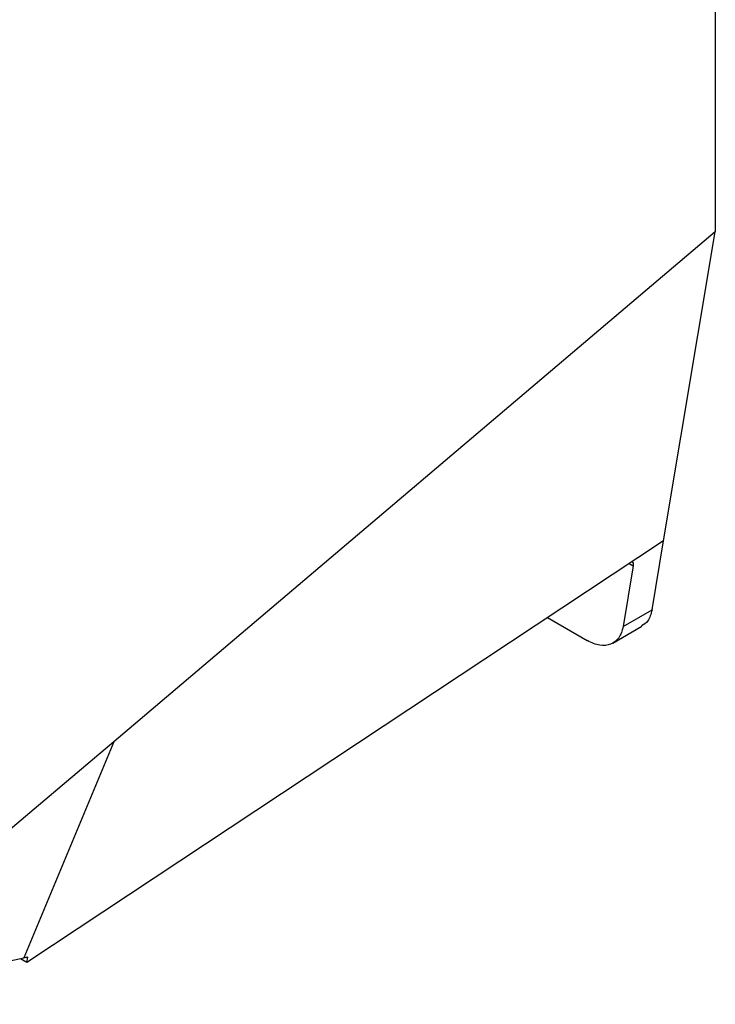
# Model space of a CAD drawing. Header units: millimetres. Extents: x 156922 to 157823, y 112322 to 113312.
# Tile 113 of 123: x 157748 to 157816, y 113022 to 113118. Entities that reach past the tile are written whole.
import ezdxf

# ---------------------------------------------------------------- set-up
doc = ezdxf.new("R2010")
doc.units = ezdxf.units.MM

msp = doc.modelspace()

# ---------------------------------------------------------------- linework, layer by layer
at = {"color": 7, "linetype": 'Continuous', "lineweight": 25}
for p, q in [((157816.268, 113157.619), (157816.268, 113097.712)), ((157816.268, 113097.712), (157757.601, 113047.986)), ((157811.224, 113067.589), (157816.268, 113097.712)), ((157811.224, 113067.589), (157749.133, 113026.458)), ((157810.096, 113060.855), (157811.224, 113067.589)), ((157807.873, 113065.37), (157808.26, 113065.147)), ((157808.26, 113065.147), (157807.268, 113059.222)), ((157807.268, 113059.222), (157810.096, 113060.855)), ((157799.911, 113060.095), (157803.786, 113057.858)), ((157806.286, 113057.611), (157809.114, 113059.244)), ((157757.601, 113047.986), (157727.379, 113022.368)), ((157757.601, 113047.986), (157748.854, 113026.89)), ((157727.379, 113022.369), (157748.854, 113026.89)), ((157749.133, 113026.458), (157748.51, 113026.818)), ((157749.133, 113026.459), (157749.217, 113026.967))]:
    msp.add_line(p, q, dxfattribs=at)
for points, knots in [([(157808.14, 113065.553), (157808.187, 113065.511), (157808.281, 113065.426), (157808.267, 113065.241), (157808.26, 113065.147)], [0, 0, 0, 0, 0.494826, 1, 1, 1, 1]), ([(157810.096, 113060.855), (157809.991, 113060.448), (157809.808, 113059.735), (157809.301, 113059.424), (157809.083, 113059.291)], [0, 0, 0, 0, 0.571041, 1, 1, 1, 1]), ([(157807.268, 113059.222), (157807.196, 113058.795), (157807.053, 113058.425), (157806.642, 113057.839), (157806.374, 113057.625), (157805.743, 113057.378), (157805.382, 113057.346), (157804.609, 113057.467), (157804.197, 113057.621), (157803.786, 113057.858)], [0, 0, 0, 0, 0.25, 0.25, 0.5, 0.5, 0.75, 0.75, 1, 1, 1, 1]), ([(157749.217, 113026.967), (157749.156, 113026.954), (157749.035, 113026.928), (157748.914, 113026.903), (157748.854, 113026.89)], [0, 0, 0, 0, 0.500447, 1, 1, 1, 1])]:
    msp.add_open_spline(points, degree=3, knots=knots, dxfattribs=at)

doc.saveas('drawing.dxf')
